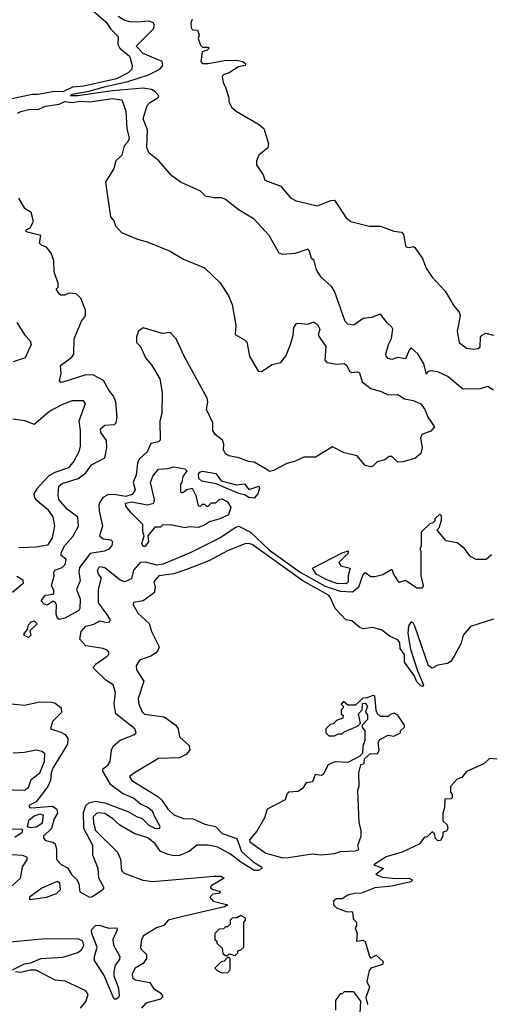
# Model space of a CAD drawing. Extents: x 2472589 to 2662339, y 701009 to 849030.
# Tile 106 of 256: x 2551780 to 2554239, y 760905 to 766054. Entities that reach past the tile are written whole.
import ezdxf

# ---------------------------------------------------------------- set-up
doc = ezdxf.new("R2010")
doc.units = 0

msp = doc.modelspace()

# ---------------------------------------------------------------- linework, layer by layer
at = {"layer": '0CON05XD'}
for points in [[(2552165, 766097.5), (2552231.3, 766041.3), (2552255, 766004.3), (2552294, 765965), (2552292.2, 765925), (2552302.2, 765905), (2552353, 765863), (2552366.9, 765815), (2552365.6, 765795), (2552345.7, 765775), (2552285.1, 765744.9), (2552115, 765706.2), (2552055, 765700.6), (2552005, 765676), (2551961.5, 765678.5), (2551875, 765662.3), (2551845, 765662.2), (2551685, 765628.4)], [(2554255, 764116.7), (2554225, 764136.2), (2554185, 764123.5), (2554095, 764122.2), (2554017.6, 764187.6), (2553965, 764212), (2553925, 764217.5), (2553910, 764210), (2553905, 764200), (2553891.2, 764255), (2553861.2, 764305), (2553825, 764337.5), (2553814.1, 764325.9), (2553795, 764280), (2553755, 764287.5), (2553725, 764276.7), (2553705, 764282.5), (2553693.9, 764293.9), (2553693.3, 764305), (2553706.7, 764355), (2553722.7, 764387.3), (2553729.2, 764435), (2553725, 764446.7), (2553699.1, 764469.1), (2553665, 764513.3), (2553615.9, 764495.9), (2553575, 764492), (2553525, 764456.2), (2553495, 764461.2), (2553480, 764475), (2553424.2, 764635), (2553408.7, 764658.7), (2553355, 764707.5), (2553330, 764745), (2553318.8, 764795), (2553303.8, 764805), (2553293.9, 764843.9), (2553285, 764853.3), (2553218.3, 764831.7), (2553155, 764826.7), (2553135, 764832.5), (2553083.3, 764925), (2553005, 765010), (2552921.2, 765061.2), (2552855, 765114.2), (2552835, 765121.9), (2552795, 765121.8), (2552750.8, 765130.8), (2552725, 765157.5), (2552620, 765205), (2552575, 765237.5), (2552507.5, 765315), (2552455, 765356.7), (2552443.1, 765385), (2552447.9, 765477.9), (2552425.6, 765535), (2552445.5, 765605), (2552459.7, 765620.3), (2552501.2, 765645), (2552506.2, 765655), (2552487, 765677), (2552468.2, 765688.2), (2552425, 765695.8), (2552265, 765682.1), (2552082.5, 765655), (2552045, 765656.2), (2552053.8, 765665), (2552140.7, 765679.3), (2552227.5, 765705), (2552345, 765729.8), (2552453.1, 765765), (2552511.4, 765795), (2552528, 765815), (2552523.3, 765835), (2552425, 765876.9), (2552388.1, 765915), (2552479.2, 766005), (2552484, 766025), (2552476.8, 766036.8), (2552455.6, 766045.6), (2552395, 766040), (2552355, 766043.1), (2552329.1, 766049.1), (2552295, 766070)], [(2552680, 766055), (2552673.3, 766036.7), (2552675, 766010), (2552685, 766000), (2552708.3, 765998.3), (2552717.5, 765975), (2552712.5, 765955), (2552725, 765920), (2552735, 765910), (2552765, 765910), (2552770, 765905), (2552760, 765895), (2552733.8, 765886.2), (2552725.7, 765835), (2552735, 765824.4), (2552765, 765824.5), (2552849.4, 765840.6), (2552915, 765842.2), (2552945.6, 765835.6), (2552960, 765825), (2552957.5, 765815), (2552922.1, 765807.9), (2552874.5, 765775.5), (2552842.5, 765765), (2552837.5, 765755), (2552842.5, 765725), (2552857.5, 765695), (2552872.5, 765645), (2552872.5, 765625), (2552887.5, 765595), (2552910, 765575), (2553028, 765508), (2553055.5, 765485.5), (2553080, 765405), (2553075.8, 765384.2), (2553030, 765345), (2553016.7, 765315), (2553017.5, 765295), (2553052, 765242), (2553060, 765215), (2553145, 765182.5), (2553195, 765122.5), (2553225, 765106.7), (2553335, 765081.2), (2553405, 765108.8), (2553425, 765110), (2553485, 765017.5), (2553509.3, 764999.3), (2553605, 764973.3), (2553665, 764973.3), (2553735, 764948.8), (2553775, 764943.3), (2553785, 764930), (2553796.7, 764866.7), (2553815, 764862.5), (2553835, 764867.5), (2553845, 764862.5), (2553884.3, 764805), (2553904.4, 764754.4), (2553935, 764707.5), (2554002.5, 764635), (2554047.9, 764557.9), (2554076.2, 764525), (2554081.2, 764505), (2554066, 764425), (2554076.7, 764365), (2554115, 764335.7), (2554155, 764331.4), (2554175, 764334.2), (2554185, 764343.8), (2554187, 764393), (2554196.2, 764405), (2554215, 764414.3), (2554255, 764404.5)], [(2551768, 765565), (2551785, 765573.9), (2551835, 765585.5), (2551875, 765584.7), (2551915, 765600.7), (2551985, 765612.8), (2552015, 765626.6), (2552055, 765621), (2552095, 765627.4), (2552146.2, 765623.8), (2552265, 765642.3), (2552312.5, 765635), (2552334, 765575), (2552339.5, 765485), (2552352.3, 765435), (2552345.4, 765415), (2552325.9, 765394.1), (2552313.9, 765346.1), (2552282.2, 765315), (2552272.2, 765275), (2552227.8, 765205), (2552253.3, 765023.3), (2552271.2, 765001.2), (2552280.8, 764975), (2552311.1, 764941.1), (2552395, 764906), (2552445, 764892.5), (2552565, 764844), (2552635, 764801.2), (2552745.6, 764755.6), (2552827.9, 764677.9), (2552870.6, 764610.6), (2552890, 764565), (2552909.4, 764455), (2552905, 764407.5), (2552955, 764380), (2552966.7, 764366.7), (2552980, 764295), (2553025, 764216), (2553042.5, 764215), (2553098.8, 764251.2), (2553145, 764261.2), (2553170.8, 764295), (2553195.5, 764354.5), (2553209.2, 764405), (2553212.5, 764445), (2553225, 764463.8), (2553235, 764467.5), (2553285, 764462), (2553315, 764473.8), (2553335, 764460), (2553348, 764435), (2553340, 764405), (2553343.8, 764395), (2553378.8, 764345), (2553373.8, 764273.8), (2553385, 764261.8), (2553437.6, 764252.4), (2553475, 764255.4), (2553486.7, 764246.7), (2553505, 764214.4), (2553515, 764209.1), (2553543.2, 764213.2), (2553555, 764207.1), (2553569.8, 764159.8), (2553614.6, 764124.6), (2553669.3, 764109.3), (2553705, 764092), (2553755, 764093.8), (2553791.2, 764071.2), (2553835, 764062.5), (2553876.2, 764045), (2553897.5, 764015), (2553912.5, 763975), (2553947.5, 763925), (2553928.3, 763901.7), (2553881.2, 763885), (2553873.8, 763865), (2553882.5, 763815), (2553875.8, 763785), (2553845, 763758.6), (2553781.4, 763741.4), (2553755, 763740), (2553725, 763770), (2553710.7, 763769.3), (2553687.3, 763752.7), (2553648, 763742), (2553625, 763718.8), (2553615, 763716.2), (2553585, 763722.5), (2553542.4, 763772.4), (2553475, 763788.2), (2553415, 763819.5), (2553325, 763765.6), (2553265, 763767.1), (2553216.4, 763743.6), (2553175, 763733.3), (2553105, 763695.7), (2553085, 763692), (2553071.7, 763701.7), (2553005, 763740), (2552975, 763742.9), (2552925, 763762.2), (2552872.4, 763772.4), (2552855, 763783.8), (2552844.3, 763805), (2552846.5, 763835), (2552839.5, 763855), (2552800.6, 763885), (2552788.1, 763905), (2552788.1, 763945), (2552756.2, 764015), (2552763.4, 764055), (2552759.3, 764075), (2552638.8, 764295), (2552596.7, 764385), (2552565, 764417.5), (2552525, 764412.5), (2552425, 764442.5), (2552400, 764425), (2552390, 764395), (2552390, 764365), (2552410, 764345), (2552436.7, 764285), (2552468.3, 764248.3), (2552511.2, 764175), (2552523.3, 764105), (2552522, 763995), (2552512, 763955), (2552514, 763855), (2552504.3, 763845.7), (2552465, 763837.1), (2552445.6, 763795), (2552404.4, 763755), (2552395.6, 763735), (2552388.6, 763671.4), (2552372.9, 763635), (2552382.9, 763595), (2552368.1, 763571.9), (2552335, 763560), (2552271.7, 763571.7), (2552240.3, 763569.7), (2552214.7, 763555.3), (2552198.2, 763531.8), (2552192.5, 763515), (2552194.5, 763485.5), (2552212.7, 763405), (2552196.2, 763355), (2552215, 763340), (2552255, 763334), (2552264, 763325), (2552261.4, 763305), (2552245, 763285.8), (2552222.5, 763275), (2552148.3, 763261.7), (2552091.2, 763188.8), (2552087.8, 763165), (2552095, 763120), (2552075.8, 763075), (2552095.7, 763025), (2552094, 762975), (2552088.8, 762965), (2552015, 762923.8), (2551985, 762917.5)], [(2551985, 762917.5), (2551977.5, 762925), (2551970, 762945), (2551972.5, 762995), (2551965, 763007.5), (2551955, 763012.5), (2551922.5, 762992.5), (2551905, 763000), (2551892.5, 763015), (2551913.8, 763045), (2551955, 763050), (2551958.8, 763055), (2551958.8, 763068.8), (2551946, 763095), (2551960, 763145), (2551957.5, 763165), (2551963.8, 763176.2), (2552000.7, 763189.3), (2552017.5, 763205), (2552021.7, 763231.7), (2551993.8, 763253.8), (2552000, 763275), (2552015, 763303.8), (2552057.8, 763352.2), (2552086.9, 763405), (2552083.3, 763453.3), (2552028.1, 763495), (2551984.5, 763545), (2551980, 763565), (2551984.3, 763615), (2552000.9, 763629.1), (2552085.3, 763654.7), (2552124.4, 763685), (2552154.7, 763725.3), (2552225, 763762), (2552234.4, 763815), (2552233.2, 763853.2), (2552204.2, 763895), (2552201.4, 763915), (2552225, 763933.3), (2552275, 763936.7), (2552283.3, 763945), (2552288.6, 763975), (2552281.4, 764055), (2552270, 764085), (2552245, 764115.7), (2552217.4, 764167.4), (2552164.4, 764194.4), (2552125, 764196.7), (2552005, 764158), (2551995, 764156.7), (2551986.7, 764165), (2551995.7, 764204.3), (2551993.3, 764245), (2552051.7, 764288.3), (2552063.3, 764305), (2552063.6, 764385), (2552102.5, 764477.5), (2552123.8, 764505), (2552124.2, 764535), (2552098.3, 764598.3), (2552075, 764620), (2552037, 764623), (2552015, 764612.5), (2551995, 764612.5), (2551985, 764620), (2551970, 764645), (2551980, 764655), (2551980, 764675), (2551960, 764735), (2551958.8, 764795), (2551943.6, 764833.6), (2551920, 764865), (2551895, 764872.5), (2551882.5, 764885), (2551890, 764925), (2551812.5, 764945), (2551813.8, 764955), (2551833.9, 764966.1), (2551851.7, 764998.3), (2551838.8, 765045), (2551806.1, 765066.1), (2551775, 765120)], [(2551765, 764470), (2551806, 764405), (2551833.8, 764375), (2551838.8, 764355), (2551808, 764285), (2551746, 764265)], [(2551743.1, 763966.9), (2551805, 763958.6), (2551855, 763938.8), (2551935, 764006), (2552005, 764044), (2552055, 764063.3), (2552111.7, 764061.7), (2552122.5, 764045), (2552088, 763955), (2552096.4, 763906.4), (2552096.4, 763823.6), (2552088.6, 763795), (2552062.9, 763745), (2552035, 763711.1), (2551963.3, 763686.7), (2551931, 763669), (2551869.2, 763600.8), (2551853.5, 763575), (2551855, 763556.7), (2551863.1, 763545), (2551924.7, 763494.7), (2551953.3, 763455), (2551961.5, 763405), (2551948.5, 763345), (2551925, 763306.5), (2551865, 763296), (2551775, 763292.3)], [(2552435, 763300), (2552425, 763300), (2552417.5, 763315), (2552430, 763355), (2552423.3, 763375), (2552422.5, 763415), (2552362.5, 763475), (2552335, 763510), (2552333.3, 763525), (2552365, 763532.5), (2552445, 763517.5), (2552480, 763525), (2552483.3, 763545), (2552463, 763633), (2552475, 763666.7), (2552505, 763703.3), (2552553.6, 763706.4), (2552585, 763715.8), (2552643.3, 763705), (2552652.5, 763695), (2552632.5, 763665), (2552627, 763633), (2552620, 763625), (2552620, 763585), (2552625, 763580), (2552635, 763582.5), (2552653, 763597), (2552680, 763605), (2552700, 763565), (2552711.7, 763511.7), (2552725, 763510), (2552735, 763520), (2552745, 763520), (2552755, 763510), (2552765, 763510), (2552781.7, 763528.3), (2552805, 763527.5), (2552822.5, 763545), (2552835, 763548), (2552863.8, 763535), (2552882.5, 763505), (2552870, 763465), (2552825, 763443.8), (2552771.2, 763428.8), (2552745, 763410), (2552711.7, 763398.3), (2552665, 763402.5), (2552645, 763397.5), (2552565, 763412.5), (2552525, 763410), (2552515, 763400), (2552485, 763400), (2552450, 763355), (2552452.5, 763325), (2552435, 763300)], [(2553005, 763551.2), (2552976.1, 763556.1), (2552955, 763570), (2552925, 763576), (2552807, 763627), (2552730.9, 763640.9), (2552716, 763655), (2552713.3, 763676.7), (2552721.7, 763688.3), (2552735, 763692.5), (2552805, 763680), (2552833, 763643), (2552911.7, 763621.7), (2552955, 763627.5), (2552977, 763597), (2553030, 763615), (2553032.5, 763605), (2553023.3, 763575), (2553005, 763551.2)], [(2551735, 762475.8), (2551805, 762470), (2551885, 762486.2), (2551945, 762486), (2551965, 762480), (2551996.2, 762455), (2551998.8, 762431.2), (2551951.2, 762385), (2551940, 762345), (2551995, 762328.9), (2552016.5, 762316.5), (2552031.2, 762295), (2552029.3, 762265), (2551955, 762144.4), (2551943.8, 762115), (2551940.4, 762075), (2551926.5, 762043.5), (2551865.6, 761964.4), (2551826.7, 761945), (2551830, 761935), (2551842.4, 761932.4), (2551951, 761941), (2551973.1, 761925), (2551976.9, 761905), (2551960, 761875), (2551945.9, 761825), (2551904.3, 761785), (2551904.4, 761774.4), (2551915, 761762.5), (2551953.7, 761753.7), (2551964.3, 761745), (2551971.8, 761715), (2551972.2, 761662.2), (2551996.4, 761636.4), (2552029.8, 761619.8), (2552049.6, 761585), (2552077.5, 761557.5), (2552089.1, 761535), (2552093.6, 761493.6), (2552145, 761465.8), (2552160.6, 761469.4), (2552214.3, 761505), (2552220.8, 761515), (2552193.1, 761565), (2552190, 761615), (2552162.5, 761685), (2552161.2, 761735), (2552114.8, 761825), (2552112.2, 761907.8), (2552124.4, 761945.6), (2552141, 761959), (2552175, 761968.1), (2552225, 761958.8), (2552343.8, 761913.8), (2552393.8, 761885), (2552418, 761878), (2552455, 761842.5), (2552485, 761826.9), (2552510, 761825), (2552513.8, 761835), (2552486.5, 761886.5), (2552475, 761911.4), (2552450, 761935), (2552411.5, 761951.5), (2552375, 761982.5), (2552317.6, 762007.6), (2552255, 762053.6), (2552213.5, 762125), (2552213.8, 762136.2), (2552240, 762155), (2552251.8, 762175), (2552258.5, 762235), (2552268.1, 762255), (2552305, 762287.1), (2552376.3, 762313.7), (2552388, 762325), (2552380.8, 762345), (2552281.5, 762425), (2552273.9, 762476.1), (2552280.5, 762535), (2552268.6, 762575), (2552230.4, 762600.4), (2552164.2, 762664.2), (2552180, 762685), (2552236, 762725), (2552246, 762735), (2552245.8, 762745.8), (2552236.6, 762756.6), (2552215.4, 762765.4), (2552125, 762780), (2552094.4, 762815), (2552100, 762855), (2552125, 762882.2), (2552167.4, 762892.6), (2552199.1, 762910.9), (2552235, 762902.5), (2552248.8, 762905), (2552254.2, 762915), (2552235.7, 762945), (2552191.9, 763005), (2552191.9, 763075), (2552206.7, 763135), (2552191.2, 763155), (2552186.4, 763173.6), (2552195.9, 763194.1), (2552225, 763190), (2552305, 763125.6), (2552325, 763115.8), (2552335, 763117.5), (2552365, 763131.2), (2552375.7, 763175), (2552412.5, 763217.5), (2552435, 763218.6), (2552495, 763203), (2552531.3, 763208.7), (2552675, 763270), (2552825, 763344.1), (2552905, 763397.9), (2552925, 763405.4), (2552985, 763373.6), (2553085, 763280.5), (2553245, 763165.5), (2553375, 763090.9), (2553455, 763064.8), (2553518.3, 763061.7), (2553551.5, 763088.5), (2553575, 763153.3), (2553585, 763162.5), (2553615, 763142.5), (2553635, 763142.5), (2553677, 763153), (2553725, 763180), (2553732.5, 763155), (2553755, 763117.5), (2553765, 763113.3), (2553795, 763123.3), (2553855, 763082.5), (2553885, 763082.5), (2553890, 763095), (2553877.5, 763145), (2553877.5, 763275), (2553872.5, 763285), (2553880, 763305), (2553880, 763375), (2553925, 763420), (2553940, 763425), (2553950, 763435), (2553950, 763445), (2553975, 763467.5), (2553981.7, 763461.7), (2553982.5, 763435), (2553970, 763395), (2553960, 763385), (2554005, 763330), (2554065, 763320), (2554096.4, 763296.4), (2554130.7, 763250.7), (2554163.6, 763233.6), (2554217, 763233), (2554245, 763257.5)], [(2554255, 762920), (2554135, 762880), (2554096.7, 762835), (2554085.9, 762794.1), (2554050, 762725), (2554031.7, 762698.3), (2554015, 762686.7), (2553965, 762678.8), (2553935, 762663.8), (2553915, 762676), (2553845, 762883.1), (2553835, 762900.6), (2553825, 762904.4), (2553811.6, 762885), (2553808.5, 762845), (2553822.4, 762762.4), (2553858.4, 762648.4), (2553888.9, 762575), (2553885, 762568), (2553875, 762570.6), (2553855, 762591.4), (2553840.5, 762625), (2553791.3, 762695), (2553789.7, 762735), (2553767.5, 762765), (2553766.7, 762795), (2553755, 762812), (2553715, 762828.8), (2553671.7, 762861.7), (2553625, 762876.2), (2553575, 762868), (2553556.7, 762875), (2553515, 762910), (2553483.3, 762915), (2553427.5, 762975), (2553402.7, 763035), (2553392.7, 763045), (2553258.8, 763118.8), (2552995, 763308.9), (2552975, 763315.5), (2552956.8, 763313.2), (2552865, 763275.7), (2552768, 763225), (2552651.8, 763178.2), (2552585, 763155.4), (2552506.7, 763145), (2552480, 763115), (2552486.7, 763086.7), (2552483, 763057), (2552425, 763015.7), (2552375, 763006.7), (2552372, 762995), (2552398.7, 762948.7), (2552455.8, 762895.8), (2552468.8, 762855), (2552508.8, 762775), (2552502, 762755), (2552489.1, 762740.9), (2552464.5, 762725.5), (2552406.2, 762705), (2552388, 762675), (2552389.2, 762655), (2552428.6, 762595), (2552399.2, 762505), (2552402, 762475), (2552420, 762435), (2552432.5, 762422.5), (2552535, 762408.9), (2552595, 762365.8), (2552608.1, 762345), (2552615, 762303.8), (2552665, 762258.8), (2552668.1, 762235), (2552649.1, 762210.9), (2552615, 762193.8), (2552505, 762191.5), (2552388.7, 762121.3), (2552354.1, 762095.9), (2552366, 762075), (2552502, 761992), (2552522.9, 761972.9), (2552555, 761924.3), (2552585, 761896.7), (2552635, 761876.2), (2552685.5, 761874.5), (2552746.5, 761846.5), (2552802, 761835), (2552838.2, 761798.2), (2552915, 761771.9), (2552938.1, 761705), (2552999.6, 761649.6), (2553042.5, 761625), (2553045.7, 761615), (2553025, 761604.5), (2553005, 761605.8), (2552935, 761648.8), (2552881.3, 761691.3), (2552815, 761726.2), (2552763.3, 761736.7), (2552705, 761736.7), (2552665, 761704.3), (2552613.9, 761683.9), (2552585, 761682), (2552555, 761688.8), (2552515, 761704.2), (2552488.1, 761745), (2552448.6, 761775), (2552378.1, 761798.1)], [(2553485, 763103.5), (2553436.2, 763105), (2553384.2, 763125), (2553329.4, 763155), (2553310, 763185), (2553465, 763266), (2553496.7, 763276.7), (2553496.7, 763265), (2553447.5, 763215), (2553458.3, 763198.3), (2553506.7, 763186.7), (2553496.2, 763145), (2553495.8, 763115), (2553485, 763103.5)], [(2551765, 763143.3), (2551796, 763125), (2551797.5, 763105), (2551741.2, 763058.8)], [(2551825, 762822.5), (2551803.6, 762833.6), (2551802.5, 762845), (2551820, 762865), (2551825, 762890), (2551840, 762905), (2551855, 762910), (2551870, 762895), (2551831.7, 762858.3), (2551837.5, 762835), (2551825, 762822.5)], [(2553155, 761671.5), (2553185, 761673.3), (2553308.6, 761691.4), (2553355, 761687.5), (2553425, 761694.6), (2553455.5, 761704.5), (2553535, 761708), (2553552.5, 761715), (2553546.7, 761735), (2553563.3, 761785), (2553563.3, 761815), (2553554, 761855), (2553546.7, 762025), (2553553, 762047), (2553551.2, 762115), (2553563, 762157), (2553580, 762165), (2553581.7, 762188.3), (2553613, 762217), (2553650, 762215), (2553657.5, 762235), (2553652.5, 762275), (2553660.7, 762289.3), (2553705, 762312.5), (2553735, 762307.5), (2553770, 762325), (2553770, 762335), (2553790, 762355), (2553790, 762365), (2553756.4, 762416.4), (2553737, 762427), (2553715, 762420), (2553705, 762410), (2553665, 762410), (2553650, 762425), (2553643, 762443), (2553635, 762517.5), (2553625, 762520), (2553595, 762507.5), (2553573, 762507), (2553535, 762470), (2553495, 762470), (2553471.7, 762488.3), (2553460, 762475), (2553470, 762465), (2553470, 762455), (2553460, 762445), (2553460, 762425), (2553470, 762415), (2553468.3, 762401.7), (2553435, 762390), (2553418.3, 762371.7), (2553401.7, 762368.3), (2553380, 762345), (2553380, 762325), (2553395, 762310), (2553425, 762310), (2553445, 762320), (2553465, 762320), (2553475, 762330), (2553545, 762360), (2553560, 762375), (2553550, 762425), (2553570, 762445), (2553571.7, 762478.3), (2553585, 762480), (2553597.5, 762465), (2553587.5, 762435), (2553596.4, 762416.4), (2553597.5, 762395), (2553570, 762365), (2553570, 762355), (2553583.3, 762335), (2553582.5, 762285), (2553572.5, 762255), (2553571.7, 762218.3), (2553557.5, 762202.5), (2553530.7, 762189.3), (2553495, 762170), (2553427, 762173), (2553391.7, 762158.3), (2553365, 762106.7), (2553355, 762102.5), (2553323.8, 762106.2), (2553310.5, 762069.5), (2553276.4, 762063.6), (2553257, 762033), (2553235, 762018.8), (2553185, 762013.8), (2553175.8, 762004.2), (2553166.9, 761975), (2553073.5, 761926.5), (2553059.3, 761880.7), (2553018.6, 761811.4), (2552981.1, 761765), (2552981.9, 761755), (2553065, 761696.2), (2553155, 761671.5)], [(2551685, 762029.2), (2551805, 762025.5), (2551825, 762039.2), (2551839.4, 762080.6), (2551885, 762116), (2551909.6, 762175), (2551911.2, 762215), (2551896.7, 762226.7), (2551865, 762234.3), (2551805, 762221.4), (2551745, 762219.2)], [(2554275, 762187.5), (2554235, 762190), (2554205, 762163.3), (2554115, 762122.5), (2554089.3, 762090.7), (2554065, 762082.5), (2554030, 762045), (2554030, 762015), (2554040, 762005), (2554040, 761985), (2554035, 761980), (2554001.7, 761978.3), (2554000, 761935), (2553990, 761905), (2553990, 761865), (2554013, 761843), (2554017.5, 761825), (2554010, 761810), (2553990, 761805), (2553990, 761785), (2553978.3, 761761.7), (2553965, 761760), (2553951.7, 761771.7), (2553947, 761797), (2553935, 761807.5), (2553908.3, 761781.7), (2553895, 761780), (2553867, 761743), (2553778.8, 761701.2), (2553724.1, 761685.9), (2553694.1, 761675.9), (2553630, 761635), (2553680, 761615), (2553640, 761585), (2553675, 761570), (2553745, 761563.8), (2553815.7, 761565.7), (2553832.5, 761555), (2553823.3, 761545), (2553725, 761523.3), (2553635, 761514.4), (2553565, 761486), (2553530, 761485), (2553495, 761475.8), (2553465, 761456.7), (2553435, 761456.7), (2553420, 761445), (2553420, 761425), (2553435, 761410), (2553485, 761390), (2553518.3, 761388.3), (2553523, 761353), (2553540, 761335), (2553540, 761315), (2553532.5, 761305), (2553542.5, 761275), (2553540, 761235), (2553575, 761240), (2553585, 761233.3), (2553607.5, 761155), (2553615, 761147.5), (2553641.7, 761161.7), (2553679.3, 761129.3), (2553675.8, 761114.2), (2553615, 761094), (2553605, 761082.5), (2553593.8, 761025), (2553606.7, 760995), (2553588.3, 760941.7), (2553596.7, 760905)], [(2551835, 761830), (2551865, 761832.8), (2551898.2, 761855), (2551904.3, 761895), (2551885, 761898.8), (2551855, 761889.7), (2551826, 761865), (2551818.8, 761835), (2551835, 761830)], [(2552378.1, 761798.1), (2552302.2, 761842.2), (2552265, 761876.5), (2552225, 761902.5), (2552183.9, 761906.1), (2552163.9, 761886.1), (2552164.6, 761854.6), (2552175.6, 761815), (2552290.4, 761700.4), (2552305.5, 761665), (2552311.9, 761605), (2552325, 761591.9), (2552423.3, 761555), (2552475, 761548.1), (2552795, 761575.7), (2552830, 761575), (2552847.5, 761565), (2552780, 761525), (2552777.5, 761515), (2552785, 761507.5), (2552827.5, 761495), (2552820, 761485), (2552789.3, 761480.7), (2552772.5, 761465), (2552790, 761445), (2552867.5, 761425), (2552850, 761415), (2552632.5, 761365), (2552555, 761345.4), (2552532.5, 761317.5), (2552494.6, 761305.4), (2552426.1, 761263.9), (2552416.7, 761245), (2552410, 761205), (2552412.5, 761195), (2552442, 761165), (2552442.5, 761145), (2552425, 761118.1), (2552382.9, 761095), (2552367.3, 761065), (2552368.9, 761045), (2552382.6, 761032.6), (2552459.7, 761019.7), (2552478.5, 760988.5), (2552515.8, 760965), (2552527.1, 760945), (2552515, 760931.9), (2552438.6, 760911.4), (2552415.7, 760885)], [(2551755, 761779.2), (2551792, 761805), (2551796, 761816), (2551790, 761820), (2551715, 761820.5)], [(2551735, 761521.5), (2551784.2, 761565), (2551794, 761625), (2551820, 761665), (2551817.5, 761675), (2551795, 761684), (2551737.3, 761687.3)], [(2551835, 761454), (2551920, 761465), (2551972.5, 761485), (2551992.9, 761505), (2551989.6, 761539.6), (2551975, 761547.5), (2551895, 761512.5), (2551831.4, 761465), (2551830, 761455), (2551835, 761454)], [(2552905, 761160), (2552920, 761175), (2552920, 761185), (2552935, 761190), (2552950, 761205), (2552950, 761335), (2552960, 761345), (2552960, 761355), (2552935, 761370), (2552915, 761357.5), (2552890, 761355), (2552880, 761345), (2552880, 761325), (2552865, 761310), (2552855, 761310), (2552845, 761300), (2552821.7, 761298.3), (2552800, 761275), (2552800, 761245), (2552810, 761235), (2552810, 761225), (2552838.3, 761198.3), (2552841.7, 761171.7), (2552855, 761160), (2552865, 761160), (2552875, 761170), (2552905, 761160)], [(2552285, 760932.5), (2552273, 760933), (2552219.1, 761059.1), (2552171.2, 761135), (2552170, 761155), (2552184.6, 761205), (2552156.5, 761275), (2552154.5, 761295), (2552175, 761317.2), (2552195, 761318.9), (2552245, 761304.2), (2552286.7, 761305), (2552288.8, 761295), (2552265.6, 761245), (2552268.9, 761215), (2552303.1, 761155), (2552300.3, 761139.7), (2552279.2, 761110.8), (2552270.8, 761075), (2552271.4, 761055), (2552294.3, 760995), (2552300, 760955), (2552297, 760943), (2552285, 760932.5)], [(2551742.5, 761085), (2551805, 761116.4), (2551838.5, 761121.5), (2551890.8, 761145), (2552005, 761152.4), (2552083.7, 761176.3), (2552105, 761191.6), (2552114, 761215), (2552109.4, 761235), (2552085, 761247), (2551895, 761246.2), (2551565, 761214.8)], [(2552865, 761070), (2552880, 761085), (2552880, 761145), (2552875, 761150), (2552865, 761150), (2552848.3, 761131.7), (2552831.7, 761128.3), (2552800, 761095), (2552811.7, 761081.7), (2552832.5, 761072.5), (2552865, 761070)], [(2552097.5, 760885), (2552125, 760920), (2552136.6, 760956.6), (2552125, 760976), (2552017, 761027), (2551965, 761032.5), (2551865, 761083.8), (2551835, 761084), (2551785, 761071.9), (2551757.5, 761075)], [(2553559.3, 760859.3), (2553561.7, 760921.7), (2553525, 760970), (2553475, 760970), (2553465, 760960), (2553455, 760960), (2553430, 760925), (2553430, 760875)]]:
    msp.add_lwpolyline(points, dxfattribs=at)

doc.saveas('drawing.dxf')
